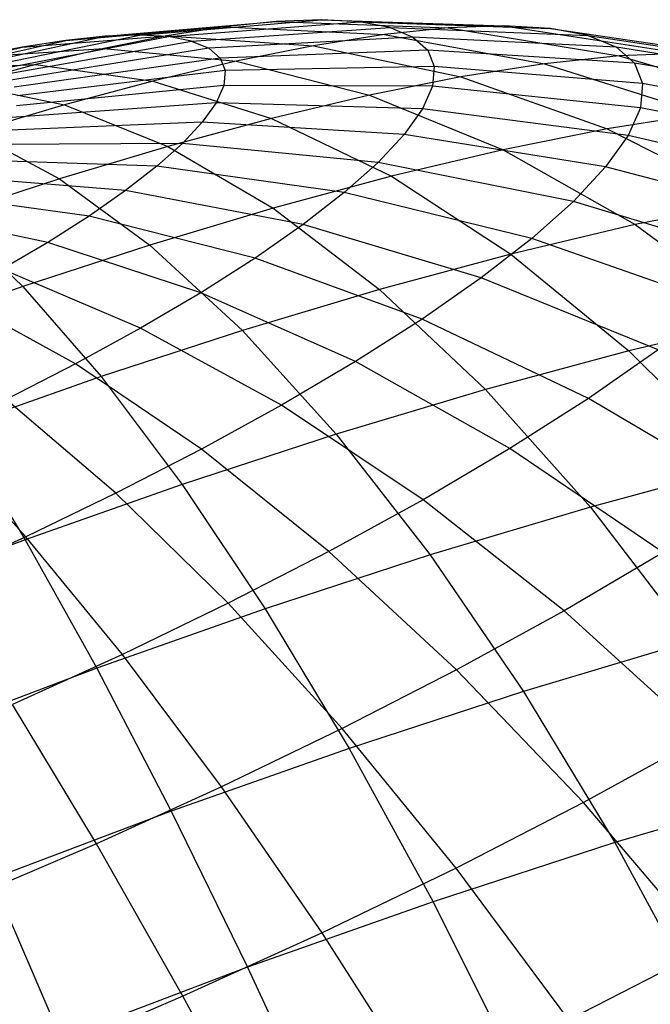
# Model space of a CAD drawing. Extents: x -11.4 to 11.4, y 1.8 to 24.6.
# Tile 190 of 199: x 4.641 to 4.947, y 18.675 to 19.153. Entities that reach past the tile are written whole.
import ezdxf

# ---------------------------------------------------------------- set-up
doc = ezdxf.new("R2010")
doc.units = 0
doc.header["$MEASUREMENT"] = 0
doc.layers.get('0').update_dxf_attribs({"color": 13, "linetype": 'CONTINUOUS'})

# ---------------------------------------------------------------- blocks, each defined once
blk = doc.blocks.new('GRUPUJ_4')
at = {"color": 0}
for p, q in [((16.0678, 17.30077, 4.20339), (16.14472, 17.3074, 4.26917)), ((16.0678, 17.30077, 4.20339), (16.14472, 17.3074, 4.26917)), ((16.08684, 17.30276, 4.17856), (16.1698, 17.31002, 4.23647)), ((16.08684, 17.30276, 4.17856), (16.1698, 17.31002, 4.23647)), ((16.10346, 17.30337, 4.15197), (16.19169, 17.31082, 4.20146)), ((16.10346, 17.30337, 4.15197), (16.19169, 17.31082, 4.20146)), ((16.14472, 17.3074, 4.26917), (16.11674, 17.303, 4.29922)), ((16.14472, 17.3074, 4.26917), (16.11674, 17.303, 4.29922)), ((16.11749, 17.3026, 4.12394), (16.21016, 17.30981, 4.16455)), ((16.11749, 17.3026, 4.12394), (16.21016, 17.30981, 4.16455)), ((16.12877, 17.30046, 4.09475), (16.225, 17.30699, 4.12612)), ((16.12877, 17.30046, 4.09475), (16.225, 17.30699, 4.12612)), ((16.1698, 17.31002, 4.23647), (16.14472, 17.3074, 4.26917)), ((16.1698, 17.31002, 4.23647), (16.14472, 17.3074, 4.26917)), ((16.14472, 17.3074, 4.26917), (16.22233, 17.30361, 4.33436)), ((16.14472, 17.3074, 4.26917), (16.22233, 17.30361, 4.33436)), ((16.19169, 17.31082, 4.20146), (16.1698, 17.31002, 4.23647)), ((16.19169, 17.31082, 4.20146), (16.1698, 17.31002, 4.23647)), ((16.1698, 17.31002, 4.23647), (16.25317, 17.30683, 4.29414)), ((16.1698, 17.31002, 4.23647), (16.25317, 17.30683, 4.29414)), ((16.21016, 17.30981, 4.16455), (16.19169, 17.31082, 4.20146)), ((16.19169, 17.31082, 4.20146), (16.2801, 17.30783, 4.25109)), ((16.21016, 17.30981, 4.16455), (16.19169, 17.31082, 4.20146)), ((16.19169, 17.31082, 4.20146), (16.2801, 17.30783, 4.25109)), ((16.21016, 17.30981, 4.16455), (16.30281, 17.30659, 4.20568)), ((16.225, 17.30699, 4.12612), (16.21016, 17.30981, 4.16455)), ((16.21016, 17.30981, 4.16455), (16.30281, 17.30659, 4.20568)), ((16.225, 17.30699, 4.12612), (16.21016, 17.30981, 4.16455)), ((16.25317, 17.30683, 4.29414), (16.22233, 17.30361, 4.33436)), ((16.25317, 17.30683, 4.29414), (16.22233, 17.30361, 4.33436)), ((16.225, 17.30699, 4.12612), (16.23606, 17.3024, 4.0866)), ((16.225, 17.30699, 4.12612), (16.32108, 17.30312, 4.15842)), ((16.225, 17.30699, 4.12612), (16.23606, 17.3024, 4.0866)), ((16.225, 17.30699, 4.12612), (16.32108, 17.30312, 4.15842)), ((16.2801, 17.30783, 4.25109), (16.25317, 17.30683, 4.29414)), ((16.2801, 17.30783, 4.25109), (16.25317, 17.30683, 4.29414)), ((16.25317, 17.30683, 4.29414), (16.33608, 17.29324, 4.35096)), ((16.25317, 17.30683, 4.29414), (16.33608, 17.29324, 4.35096)), ((16.30281, 17.30659, 4.20568), (16.2801, 17.30783, 4.25109)), ((16.30281, 17.30659, 4.20568), (16.2801, 17.30783, 4.25109)), ((16.2801, 17.30783, 4.25109), (16.36776, 17.29441, 4.30032)), ((16.2801, 17.30783, 4.25109), (16.36776, 17.29441, 4.30032)), ((16.00519, 17.28513, 4.12102), (16.08684, 17.30276, 4.17856)), ((16.00519, 17.28513, 4.12102), (16.08684, 17.30276, 4.17856)), ((16.01637, 17.28554, 4.10314), (16.10346, 17.30337, 4.15197)), ((16.01637, 17.28554, 4.10314), (16.10346, 17.30337, 4.15197)), ((16.0258, 17.28503, 4.08429), (16.11749, 17.3026, 4.12394)), ((16.0258, 17.28503, 4.08429), (16.11749, 17.3026, 4.12394)), ((16.04655, 17.29743, 4.22621), (16.11674, 17.303, 4.29922)), ((16.04655, 17.29743, 4.22621), (16.11674, 17.303, 4.29922)), ((16.08684, 17.30276, 4.17856), (16.0678, 17.30077, 4.20339)), ((16.08684, 17.30276, 4.17856), (16.0678, 17.30077, 4.20339)), ((16.11674, 17.303, 4.29922), (16.08616, 17.29686, 4.32628)), ((16.11674, 17.303, 4.29922), (16.08616, 17.29686, 4.32628)), ((16.10346, 17.30337, 4.15197), (16.08684, 17.30276, 4.17856)), ((16.10346, 17.30337, 4.15197), (16.08684, 17.30276, 4.17856)), ((16.11749, 17.3026, 4.12394), (16.10346, 17.30337, 4.15197)), ((16.11749, 17.3026, 4.12394), (16.10346, 17.30337, 4.15197)), ((16.11674, 17.303, 4.29922), (16.18792, 17.2982, 4.37132)), ((16.11674, 17.303, 4.29922), (16.18792, 17.2982, 4.37132)), ((16.12877, 17.30046, 4.09475), (16.11749, 17.3026, 4.12394)), ((16.12877, 17.30046, 4.09475), (16.11749, 17.3026, 4.12394)), ((16.23606, 17.3024, 4.0866), (16.13717, 17.29697, 4.06474)), ((16.23606, 17.3024, 4.0866), (16.13717, 17.29697, 4.06474)), ((16.22233, 17.30361, 4.33436), (16.18792, 17.2982, 4.37132)), ((16.22233, 17.30361, 4.33436), (16.18792, 17.2982, 4.37132)), ((16.22233, 17.30361, 4.33436), (16.29981, 17.28945, 4.39828)), ((16.22233, 17.30361, 4.33436), (16.29981, 17.28945, 4.39828)), ((16.23606, 17.3024, 4.0866), (16.24322, 17.29608, 4.04643)), ((16.23606, 17.3024, 4.0866), (16.24322, 17.29608, 4.04643)), ((16.33468, 17.29747, 4.10982), (16.23606, 17.3024, 4.0866)), ((16.33468, 17.29747, 4.10982), (16.23606, 17.3024, 4.0866)), ((16.32108, 17.30312, 4.15842), (16.30281, 17.30659, 4.20568)), ((16.30281, 17.30659, 4.20568), (16.39448, 17.29295, 4.24691)), ((16.32108, 17.30312, 4.15842), (16.30281, 17.30659, 4.20568)), ((16.30281, 17.30659, 4.20568), (16.39448, 17.29295, 4.24691)), ((16.32108, 17.30312, 4.15842), (16.33468, 17.29747, 4.10982)), ((16.32108, 17.30312, 4.15842), (16.33468, 17.29747, 4.10982)), ((16.32108, 17.30312, 4.15842), (16.41596, 17.28887, 4.19131)), ((16.32108, 17.30312, 4.15842), (16.41596, 17.28887, 4.19131)), ((15.97808, 17.28155, 4.15308), (16.04655, 17.29743, 4.22621)), ((15.97808, 17.28155, 4.15308), (16.04655, 17.29743, 4.22621)), ((15.99238, 17.28379, 4.13773), (16.0678, 17.30077, 4.20339)), ((15.99238, 17.28379, 4.13773), (16.0678, 17.30077, 4.20339)), ((16.04655, 17.29743, 4.22621), (16.02333, 17.29277, 4.24676)), ((16.04655, 17.29743, 4.22621), (16.02333, 17.29277, 4.24676)), ((16.03339, 17.28359, 4.06466), (16.12877, 17.30046, 4.09475)), ((16.03339, 17.28359, 4.06466), (16.12877, 17.30046, 4.09475)), ((16.0678, 17.30077, 4.20339), (16.04655, 17.29743, 4.22621)), ((16.0678, 17.30077, 4.20339), (16.04655, 17.29743, 4.22621)), ((16.12877, 17.30046, 4.09475), (16.13717, 17.29697, 4.06474)), ((16.12877, 17.30046, 4.09475), (16.13717, 17.29697, 4.06474)), ((16.18792, 17.2982, 4.37132), (16.15031, 17.29066, 4.4046)), ((16.18792, 17.2982, 4.37132), (16.15031, 17.29066, 4.4046)), ((16.18792, 17.2982, 4.37132), (16.25933, 17.28309, 4.44175)), ((16.18792, 17.2982, 4.37132), (16.25933, 17.28309, 4.44175)), ((16.33468, 17.29747, 4.10982), (16.34348, 17.28969, 4.06041)), ((16.43196, 17.28223, 4.13414), (16.33468, 17.29747, 4.10982)), ((16.33468, 17.29747, 4.10982), (16.34348, 17.28969, 4.06041)), ((16.43196, 17.28223, 4.13414), (16.33468, 17.29747, 4.10982)), ((16.02333, 17.29277, 4.24676), (16.08616, 17.29686, 4.32628)), ((16.02333, 17.29277, 4.24676), (16.08616, 17.29686, 4.32628)), ((16.13717, 17.29697, 4.06474), (16.03904, 17.28124, 4.04447)), ((16.13717, 17.29697, 4.06474), (16.03904, 17.28124, 4.04447)), ((16.08616, 17.29686, 4.32628), (16.05332, 17.28906, 4.35006)), ((16.08616, 17.29686, 4.32628), (16.05332, 17.28906, 4.35006)), ((16.08616, 17.29686, 4.32628), (16.15031, 17.29066, 4.4046)), ((16.08616, 17.29686, 4.32628), (16.15031, 17.29066, 4.4046)), ((16.13717, 17.29697, 4.06474), (16.1426, 17.29217, 4.03423)), ((16.13717, 17.29697, 4.06474), (16.1426, 17.29217, 4.03423)), ((16.24322, 17.29608, 4.04643), (16.1426, 17.29217, 4.03423)), ((16.24322, 17.29608, 4.04643), (16.1426, 17.29217, 4.03423)), ((16.24322, 17.29608, 4.04643), (16.24638, 17.2881, 4.00604)), ((16.24322, 17.29608, 4.04643), (16.24638, 17.2881, 4.00604)), ((16.34348, 17.28969, 4.06041), (16.24322, 17.29608, 4.04643)), ((16.34348, 17.28969, 4.06041), (16.24322, 17.29608, 4.04643)), ((16.33608, 17.29324, 4.35096), (16.29981, 17.28945, 4.39828)), ((16.33608, 17.29324, 4.35096), (16.29981, 17.28945, 4.39828)), ((16.36776, 17.29441, 4.30032), (16.33608, 17.29324, 4.35096)), ((16.36776, 17.29441, 4.30032), (16.33608, 17.29324, 4.35096)), ((16.33608, 17.29324, 4.35096), (16.41765, 17.26939, 4.40633)), ((16.33608, 17.29324, 4.35096), (16.41765, 17.26939, 4.40633)), ((15.99838, 17.28684, 4.26482), (16.05332, 17.28906, 4.35006)), ((15.99838, 17.28684, 4.26482), (16.05332, 17.28906, 4.35006)), ((16.05332, 17.28906, 4.35006), (16.01857, 17.27968, 4.37029)), ((16.05332, 17.28906, 4.35006), (16.01857, 17.27968, 4.37029)), ((16.1426, 17.29217, 4.03423), (16.04269, 17.27801, 4.02395)), ((16.1426, 17.29217, 4.03423), (16.04269, 17.27801, 4.02395)), ((16.05332, 17.28906, 4.35006), (16.10991, 17.28106, 4.43385)), ((16.05332, 17.28906, 4.35006), (16.10991, 17.28106, 4.43385)), ((16.15031, 17.29066, 4.4046), (16.10991, 17.28106, 4.43385)), ((16.15031, 17.29066, 4.4046), (16.10991, 17.28106, 4.43385)), ((16.1426, 17.29217, 4.03423), (16.145, 17.28611, 4.00356)), ((16.1426, 17.29217, 4.03423), (16.145, 17.28611, 4.00356)), ((16.24638, 17.2881, 4.00604), (16.145, 17.28611, 4.00356)), ((16.24638, 17.2881, 4.00604), (16.145, 17.28611, 4.00356)), ((16.15031, 17.29066, 4.4046), (16.21508, 17.27421, 4.4809)), ((16.15031, 17.29066, 4.4046), (16.21508, 17.27421, 4.4809)), ((16.24638, 17.2881, 4.00604), (16.24553, 17.27855, 3.96588)), ((16.24638, 17.2881, 4.00604), (16.24553, 17.27855, 3.96588)), ((16.34737, 17.27988, 4.01073), (16.24638, 17.2881, 4.00604)), ((16.34737, 17.27988, 4.01073), (16.24638, 17.2881, 4.00604)), ((16.29981, 17.28945, 4.39828), (16.25933, 17.28309, 4.44175)), ((16.29981, 17.28945, 4.39828), (16.25933, 17.28309, 4.44175)), ((16.29981, 17.28945, 4.39828), (16.37632, 17.26507, 4.46024)), ((16.29981, 17.28945, 4.39828), (16.37632, 17.26507, 4.46024)), ((16.34348, 17.28969, 4.06041), (16.34737, 17.27988, 4.01073)), ((16.44231, 17.27308, 4.07601), (16.34348, 17.28969, 4.06041)), ((16.34348, 17.28969, 4.06041), (16.34737, 17.27988, 4.01073)), ((16.44231, 17.27308, 4.07601), (16.34348, 17.28969, 4.06041)), ((16.145, 17.28611, 4.00356), (16.04431, 17.27394, 4.00332)), ((16.145, 17.28611, 4.00356), (16.04431, 17.27394, 4.00332)), ((16.145, 17.28611, 4.00356), (16.14436, 17.27886, 3.97306)), ((16.145, 17.28611, 4.00356), (16.14436, 17.27886, 3.97306)), ((16.25933, 17.28309, 4.44175), (16.21508, 17.27421, 4.4809)), ((16.25933, 17.28309, 4.44175), (16.21508, 17.27421, 4.4809)), ((16.25933, 17.28309, 4.44175), (16.3302, 17.25782, 4.50977)), ((16.25933, 17.28309, 4.44175), (16.3302, 17.25782, 4.50977)), ((16.01857, 17.27968, 4.37029), (16.06717, 17.26953, 4.45874)), ((16.01857, 17.27968, 4.37029), (16.06717, 17.26953, 4.45874)), ((16.14436, 17.27886, 3.97306), (16.04387, 17.26906, 3.9828)), ((16.14436, 17.27886, 3.97306), (16.04387, 17.26906, 3.9828)), ((16.10991, 17.28106, 4.43385), (16.06717, 17.26953, 4.45874)), ((16.10991, 17.28106, 4.43385), (16.06717, 17.26953, 4.45874)), ((16.10991, 17.28106, 4.43385), (16.16756, 17.26293, 4.51531)), ((16.10991, 17.28106, 4.43385), (16.16756, 17.26293, 4.51531)), ((16.14436, 17.27886, 3.97306), (16.14066, 17.27049, 3.94306)), ((16.14436, 17.27886, 3.97306), (16.14066, 17.27049, 3.94306)), ((16.24553, 17.27855, 3.96588), (16.14436, 17.27886, 3.97306)), ((16.24553, 17.27855, 3.96588), (16.14436, 17.27886, 3.97306)), ((16.24553, 17.27855, 3.96588), (16.24067, 17.26753, 3.92638)), ((16.24553, 17.27855, 3.96588), (16.24067, 17.26753, 3.92638)), ((16.34632, 17.26813, 3.96133), (16.24553, 17.27855, 3.96588)), ((16.34632, 17.26813, 3.96133), (16.24553, 17.27855, 3.96588)), ((16.34737, 17.27988, 4.01073), (16.34632, 17.26813, 3.96133)), ((16.34737, 17.27988, 4.01073), (16.34632, 17.26813, 3.96133)), ((16.44689, 17.26153, 4.01758), (16.34737, 17.27988, 4.01073)), ((16.44689, 17.26153, 4.01758), (16.34737, 17.27988, 4.01073)), ((16.21508, 17.27421, 4.4809), (16.16756, 17.26293, 4.51531)), ((16.21508, 17.27421, 4.4809), (16.16756, 17.26293, 4.51531)), ((16.21508, 17.27421, 4.4809), (16.2798, 17.24771, 4.55437)), ((16.21508, 17.27421, 4.4809), (16.2798, 17.24771, 4.55437)), ((16.06717, 17.26953, 4.45874), (16.02256, 17.25617, 4.479)), ((16.06717, 17.26953, 4.45874), (16.02256, 17.25617, 4.479)), ((16.14066, 17.27049, 3.94306), (16.04139, 17.26343, 3.96262)), ((16.14066, 17.27049, 3.94306), (16.04139, 17.26343, 3.96262)), ((16.06717, 17.26953, 4.45874), (16.11729, 17.24936, 4.54458)), ((16.06717, 17.26953, 4.45874), (16.11729, 17.24936, 4.54458)), ((16.14066, 17.27049, 3.94306), (16.13396, 17.26111, 3.9139)), ((16.14066, 17.27049, 3.94306), (16.13396, 17.26111, 3.9139)), ((16.24067, 17.26753, 3.92638), (16.14066, 17.27049, 3.94306)), ((16.24067, 17.26753, 3.92638), (16.14066, 17.27049, 3.94306)), ((16.24067, 17.26753, 3.92638), (16.23184, 17.25517, 3.88798)), ((16.24067, 17.26753, 3.92638), (16.23184, 17.25517, 3.88798)), ((16.34034, 17.25458, 3.91275), (16.24067, 17.26753, 3.92638)), ((16.34034, 17.25458, 3.91275), (16.24067, 17.26753, 3.92638)), ((16.37632, 17.26507, 4.46024), (16.3302, 17.25782, 4.50977)), ((16.37632, 17.26507, 4.46024), (16.3302, 17.25782, 4.50977)), ((16.34632, 17.26813, 3.96133), (16.34034, 17.25458, 3.91275)), ((16.34632, 17.26813, 3.96133), (16.34034, 17.25458, 3.91275)), ((16.44566, 17.24772, 3.95947), (16.34632, 17.26813, 3.96133)), ((16.44566, 17.24772, 3.95947), (16.34632, 17.26813, 3.96133)), ((16.13396, 17.26111, 3.9139), (16.03688, 17.25712, 3.94301)), ((16.13396, 17.26111, 3.9139), (16.03688, 17.25712, 3.94301)), ((16.16756, 17.26293, 4.51531), (16.11729, 17.24936, 4.54458)), ((16.16756, 17.26293, 4.51531), (16.11729, 17.24936, 4.54458)), ((16.13396, 17.26111, 3.9139), (16.12433, 17.2508, 3.88589)), ((16.13396, 17.26111, 3.9139), (16.12433, 17.2508, 3.88589)), ((16.23184, 17.25517, 3.88798), (16.13396, 17.26111, 3.9139)), ((16.23184, 17.25517, 3.88798), (16.13396, 17.26111, 3.9139)), ((16.16756, 17.26293, 4.51531), (16.22566, 17.23485, 4.59357)), ((16.16756, 17.26293, 4.51531), (16.22566, 17.23485, 4.59357)), ((16.02256, 17.25617, 4.479), (16.0648, 17.23365, 4.56842)), ((16.02256, 17.25617, 4.479), (16.0648, 17.23365, 4.56842)), ((16.23184, 17.25517, 3.88798), (16.21916, 17.2416, 3.8511)), ((16.23184, 17.25517, 3.88798), (16.21916, 17.2416, 3.8511)), ((16.32949, 17.23938, 3.86552), (16.23184, 17.25517, 3.88798)), ((16.32949, 17.23938, 3.86552), (16.23184, 17.25517, 3.88798)), ((16.3302, 17.25782, 4.50977), (16.2798, 17.24771, 4.55437)), ((16.3302, 17.25782, 4.50977), (16.2798, 17.24771, 4.55437)), ((16.34034, 17.25458, 3.91275), (16.32949, 17.23938, 3.86552)), ((16.34034, 17.25458, 3.91275), (16.32949, 17.23938, 3.86552)), ((16.3302, 17.25782, 4.50977), (16.3998, 17.22267, 4.57464)), ((16.3302, 17.25782, 4.50977), (16.3998, 17.22267, 4.57464)), ((16.43862, 17.23178, 3.90232), (16.34034, 17.25458, 3.91275)), ((16.43862, 17.23178, 3.90232), (16.34034, 17.25458, 3.91275)), ((16.12433, 17.2508, 3.88589), (16.0304, 17.25019, 3.92417)), ((16.12433, 17.2508, 3.88589), (16.0304, 17.25019, 3.92417)), ((16.12433, 17.2508, 3.88589), (16.11187, 17.23969, 3.85935)), ((16.12433, 17.2508, 3.88589), (16.11187, 17.23969, 3.85935)), ((16.21916, 17.2416, 3.8511), (16.12433, 17.2508, 3.88589)), ((16.21916, 17.2416, 3.8511), (16.12433, 17.2508, 3.88589)), ((16.11729, 17.24936, 4.54458), (16.0648, 17.23365, 4.56842)), ((16.11729, 17.24936, 4.54458), (16.0648, 17.23365, 4.56842)), ((16.11729, 17.24936, 4.54458), (16.16838, 17.21939, 4.62692)), ((16.11729, 17.24936, 4.54458), (16.16838, 17.21939, 4.62692)), ((16.2798, 17.24771, 4.55437), (16.22566, 17.23485, 4.59357)), ((16.2798, 17.24771, 4.55437), (16.22566, 17.23485, 4.59357)), ((16.2798, 17.24771, 4.55437), (16.34376, 17.21143, 4.62423)), ((16.2798, 17.24771, 4.55437), (16.34376, 17.21143, 4.62423)), ((16.11187, 17.23969, 3.85935), (16.02202, 17.24271, 3.90632)), ((16.11187, 17.23969, 3.85935), (16.02202, 17.24271, 3.90632)), ((16.21916, 17.2416, 3.8511), (16.20275, 17.22697, 3.81615)), ((16.21916, 17.2416, 3.8511), (16.20275, 17.22697, 3.81615)), ((16.31389, 17.22269, 3.82016), (16.21916, 17.2416, 3.8511)), ((16.31389, 17.22269, 3.82016), (16.21916, 17.2416, 3.8511)), ((16.11187, 17.23969, 3.85935), (16.09672, 17.2279, 3.83455)), ((16.11187, 17.23969, 3.85935), (16.09672, 17.2279, 3.83455)), ((16.20275, 17.22697, 3.81615), (16.11187, 17.23969, 3.85935)), ((16.20275, 17.22697, 3.81615), (16.11187, 17.23969, 3.85935)), ((16.32949, 17.23938, 3.86552), (16.31389, 17.22269, 3.82016)), ((16.32949, 17.23938, 3.86552), (16.31389, 17.22269, 3.82016)), ((16.42586, 17.2139, 3.84677), (16.32949, 17.23938, 3.86552)), ((16.42586, 17.2139, 3.84677), (16.32949, 17.23938, 3.86552)), ((16.0648, 17.23365, 4.56842), (16.01069, 17.21597, 4.58654)), ((16.0648, 17.23365, 4.56842), (16.01069, 17.21597, 4.58654)), ((16.09672, 17.2279, 3.83455), (16.01183, 17.23478, 3.88964)), ((16.09672, 17.2279, 3.83455), (16.01183, 17.23478, 3.88964)), ((16.0648, 17.23365, 4.56842), (16.10859, 17.2015, 4.65407)), ((16.0648, 17.23365, 4.56842), (16.10859, 17.2015, 4.65407)), ((16.22566, 17.23485, 4.59357), (16.16838, 17.21939, 4.62692)), ((16.22566, 17.23485, 4.59357), (16.16838, 17.21939, 4.62692)), ((16.22566, 17.23485, 4.59357), (16.28358, 17.19714, 4.6678)), ((16.22566, 17.23485, 4.59357), (16.28358, 17.19714, 4.6678)), ((16.07905, 17.21555, 3.81178), (15.99994, 17.22647, 3.87432)), ((16.07905, 17.21555, 3.81178), (15.99994, 17.22647, 3.87432)), ((16.09672, 17.2279, 3.83455), (16.07905, 17.21555, 3.81178)), ((16.09672, 17.2279, 3.83455), (16.07905, 17.21555, 3.81178)), ((16.18281, 17.21144, 3.7835), (16.09672, 17.2279, 3.83455)), ((16.18281, 17.21144, 3.7835), (16.09672, 17.2279, 3.83455)), ((16.20275, 17.22697, 3.81615), (16.18281, 17.21144, 3.7835)), ((16.20275, 17.22697, 3.81615), (16.18281, 17.21144, 3.7835)), ((16.29371, 17.2047, 3.77717), (16.20275, 17.22697, 3.81615)), ((16.29371, 17.2047, 3.77717), (16.20275, 17.22697, 3.81615)), ((16.31389, 17.22269, 3.82016), (16.29371, 17.2047, 3.77717)), ((16.31389, 17.22269, 3.82016), (16.29371, 17.2047, 3.77717)), ((16.4075, 17.19426, 3.79341), (16.31389, 17.22269, 3.82016)), ((16.4075, 17.19426, 3.79341), (16.31389, 17.22269, 3.82016)), ((16.3998, 17.22267, 4.57464), (16.34376, 17.21143, 4.62423)), ((16.3998, 17.22267, 4.57464), (16.34376, 17.21143, 4.62423)), ((16.05904, 17.20278, 3.79128), (15.98649, 17.21788, 3.86053)), ((16.05904, 17.20278, 3.79128), (15.98649, 17.21788, 3.86053)), ((16.16838, 17.21939, 4.62692), (16.10859, 17.2015, 4.65407)), ((16.16838, 17.21939, 4.62692), (16.10859, 17.2015, 4.65407)), ((16.16838, 17.21939, 4.62692), (16.21991, 17.17995, 4.70488)), ((16.16838, 17.21939, 4.62692), (16.21991, 17.17995, 4.70488)), ((16.01069, 17.21597, 4.58654), (16.04694, 17.18136, 4.67472)), ((16.01069, 17.21597, 4.58654), (16.04694, 17.18136, 4.67472)), ((16.07905, 17.21555, 3.81178), (16.05904, 17.20278, 3.79128)), ((16.07905, 17.21555, 3.81178), (16.05904, 17.20278, 3.79128)), ((16.15953, 17.19518, 3.75351), (16.07905, 17.21555, 3.81178)), ((16.15953, 17.19518, 3.75351), (16.07905, 17.21555, 3.81178)), ((16.18281, 17.21144, 3.7835), (16.15953, 17.19518, 3.75351)), ((16.18281, 17.21144, 3.7835), (16.15953, 17.19518, 3.75351)), ((16.26917, 17.1856, 3.73702), (16.18281, 17.21144, 3.7835)), ((16.26917, 17.1856, 3.73702), (16.18281, 17.21144, 3.7835)), ((16.34376, 17.21143, 4.62423), (16.28358, 17.19714, 4.6678)), ((16.34376, 17.21143, 4.62423), (16.28358, 17.19714, 4.6678)), ((16.34376, 17.21143, 4.62423), (16.4063, 17.16575, 4.68973)), ((16.34376, 17.21143, 4.62423), (16.4063, 17.16575, 4.68973)), ((16.05904, 17.20278, 3.79128), (16.03692, 17.18973, 3.77328)), ((16.05904, 17.20278, 3.79128), (16.03692, 17.18973, 3.77328)), ((16.13319, 17.17837, 3.72652), (16.05904, 17.20278, 3.79128)), ((16.13319, 17.17837, 3.72652), (16.05904, 17.20278, 3.79128)), ((16.29371, 17.2047, 3.77717), (16.26917, 17.1856, 3.73702)), ((16.29371, 17.2047, 3.77717), (16.26917, 17.1856, 3.73702)), ((16.38377, 17.1731, 3.74284), (16.29371, 17.2047, 3.77717)), ((16.38377, 17.1731, 3.74284), (16.29371, 17.2047, 3.77717)), ((16.10859, 17.2015, 4.65407), (16.04694, 17.18136, 4.67472)), ((16.10859, 17.2015, 4.65407), (16.04694, 17.18136, 4.67472)), ((16.10859, 17.2015, 4.65407), (16.15344, 17.16005, 4.73506)), ((16.10859, 17.2015, 4.65407), (16.15344, 17.16005, 4.73506)), ((16.28358, 17.19714, 4.6678), (16.21991, 17.17995, 4.70488)), ((16.28358, 17.19714, 4.6678), (16.21991, 17.17995, 4.70488)), ((16.28358, 17.19714, 4.6678), (16.34072, 17.15018, 4.73721)), ((16.28358, 17.19714, 4.6678), (16.34072, 17.15018, 4.73721)), ((16.15953, 17.19518, 3.75351), (16.13319, 17.17837, 3.72652)), ((16.15953, 17.19518, 3.75351), (16.13319, 17.17837, 3.72652)), ((16.24055, 17.1656, 3.70014), (16.15953, 17.19518, 3.75351)), ((16.24055, 17.1656, 3.70014), (16.15953, 17.19518, 3.75351)), ((16.10407, 17.16119, 3.70282), (16.03692, 17.18973, 3.77328)), ((16.10407, 17.16119, 3.70282), (16.03692, 17.18973, 3.77328)), ((16.26917, 17.1856, 3.73702), (16.24055, 17.1656, 3.70014)), ((16.26917, 17.1856, 3.73702), (16.24055, 17.1656, 3.70014)), ((16.35491, 17.15063, 3.6956), (16.26917, 17.1856, 3.73702)), ((16.35491, 17.15063, 3.6956), (16.26917, 17.1856, 3.73702)), ((16.04694, 17.18136, 4.67472), (15.9841, 17.1592, 4.68864)), ((16.04694, 17.18136, 4.67472), (15.9841, 17.1592, 4.68864)), ((16.04694, 17.18136, 4.67472), (16.08491, 17.13767, 4.75801)), ((16.04694, 17.18136, 4.67472), (16.08491, 17.13767, 4.75801)), ((16.13319, 17.17837, 3.72652), (16.10407, 17.16119, 3.70282)), ((16.13319, 17.17837, 3.72652), (16.10407, 17.16119, 3.70282)), ((16.20815, 17.14492, 3.66694), (16.13319, 17.17837, 3.72652)), ((16.20815, 17.14492, 3.66694), (16.13319, 17.17837, 3.72652)), ((16.21991, 17.17995, 4.70488), (16.15344, 17.16005, 4.73506)), ((16.21991, 17.17995, 4.70488), (16.15344, 17.16005, 4.73506)), ((16.21991, 17.17995, 4.70488), (16.27132, 17.13144, 4.77762)), ((16.21991, 17.17995, 4.70488), (16.27132, 17.13144, 4.77762)), ((16.07249, 17.14383, 3.68267), (16.01294, 17.17655, 3.75798)), ((16.07249, 17.14383, 3.68267), (16.01294, 17.17655, 3.75798)), ((16.24055, 17.1656, 3.70014), (16.20815, 17.14492, 3.66694)), ((16.24055, 17.1656, 3.70014), (16.20815, 17.14492, 3.66694)), ((16.32124, 17.1271, 3.65222), (16.24055, 17.1656, 3.70014)), ((16.32124, 17.1271, 3.65222), (16.24055, 17.1656, 3.70014)), ((16.4063, 17.16575, 4.68973), (16.34072, 17.15018, 4.73721)), ((16.4063, 17.16575, 4.68973), (16.34072, 17.15018, 4.73721)), ((16.10407, 17.16119, 3.70282), (16.07249, 17.14383, 3.68267)), ((16.10407, 17.16119, 3.70282), (16.07249, 17.14383, 3.68267)), ((16.15344, 17.16005, 4.73506), (16.08491, 17.13767, 4.75801)), ((16.15344, 17.16005, 4.73506), (16.08491, 17.13767, 4.75801)), ((16.17233, 17.12379, 3.63779), (16.10407, 17.16119, 3.70282)), ((16.17233, 17.12379, 3.63779), (16.10407, 17.16119, 3.70282)), ((16.15344, 17.16005, 4.73506), (16.19889, 17.10976, 4.81051)), ((16.15344, 17.16005, 4.73506), (16.19889, 17.10976, 4.81051)), ((16.34072, 17.15018, 4.73721), (16.27132, 17.13144, 4.77762)), ((16.34072, 17.15018, 4.73721), (16.27132, 17.13144, 4.77762)), ((16.35491, 17.15063, 3.6956), (16.32124, 17.1271, 3.65222)), ((16.35491, 17.15063, 3.6956), (16.32124, 17.1271, 3.65222)), ((16.34072, 17.15018, 4.73721), (16.39645, 17.09447, 4.80107)), ((16.34072, 17.15018, 4.73721), (16.39645, 17.09447, 4.80107)), ((16.20815, 17.14492, 3.66694), (16.17233, 17.12379, 3.63779)), ((16.20815, 17.14492, 3.66694), (16.17233, 17.12379, 3.63779)), ((16.28312, 17.10278, 3.61317), (16.20815, 17.14492, 3.66694)), ((16.28312, 17.10278, 3.61317), (16.20815, 17.14492, 3.66694)), ((16.07249, 17.14383, 3.68267), (16.03879, 17.12648, 3.66628)), ((16.07249, 17.14383, 3.68267), (16.03879, 17.12648, 3.66628)), ((16.13349, 17.10244, 3.613), (16.07249, 17.14383, 3.68267)), ((16.13349, 17.10244, 3.613), (16.07249, 17.14383, 3.68267)), ((16.08491, 17.13767, 4.75801), (16.01506, 17.11304, 4.77348)), ((16.08491, 17.13767, 4.75801), (16.01506, 17.11304, 4.77348)), ((16.08491, 17.13767, 4.75801), (16.1242, 17.08537, 4.83553)), ((16.08491, 17.13767, 4.75801), (16.1242, 17.08537, 4.83553)), ((16.27132, 17.13144, 4.77762), (16.19889, 17.10976, 4.81051)), ((16.27132, 17.13144, 4.77762), (16.19889, 17.10976, 4.81051)), ((16.27132, 17.13144, 4.77762), (16.32208, 17.0744, 4.84438)), ((16.27132, 17.13144, 4.77762), (16.32208, 17.0744, 4.84438)), ((16.09204, 17.0811, 3.59285), (16.03879, 17.12648, 3.66628)), ((16.09204, 17.0811, 3.59285), (16.03879, 17.12648, 3.66628)), ((16.32124, 17.1271, 3.65222), (16.28312, 17.10278, 3.61317)), ((16.32124, 17.1271, 3.65222), (16.28312, 17.10278, 3.61317)), ((16.40073, 17.08011, 3.61027), (16.32124, 17.1271, 3.65222)), ((16.40073, 17.08011, 3.61027), (16.32124, 17.1271, 3.65222)), ((16.17233, 17.12379, 3.63779), (16.13349, 17.10244, 3.613)), ((16.17233, 17.12379, 3.63779), (16.13349, 17.10244, 3.613)), ((16.24099, 17.07792, 3.57888), (16.17233, 17.12379, 3.63779)), ((16.24099, 17.07792, 3.57888), (16.17233, 17.12379, 3.63779)), ((16.01506, 17.11304, 4.77348), (16.04808, 17.05853, 4.85239)), ((16.01506, 17.11304, 4.77348), (16.04808, 17.05853, 4.85239)), ((16.04845, 17.06001, 3.57755), (16.00334, 17.10933, 3.65384)), ((16.04845, 17.06001, 3.57755), (16.00334, 17.10933, 3.65384)), ((16.19889, 17.10976, 4.81051), (16.1242, 17.08537, 4.83553)), ((16.19889, 17.10976, 4.81051), (16.1242, 17.08537, 4.83553)), ((16.19889, 17.10976, 4.81051), (16.24445, 17.05116, 4.87963)), ((16.19889, 17.10976, 4.81051), (16.24445, 17.05116, 4.87963)), ((16.13349, 17.10244, 3.613), (16.09204, 17.0811, 3.59285)), ((16.13349, 17.10244, 3.613), (16.09204, 17.0811, 3.59285)), ((16.1953, 17.05281, 3.54972), (16.13349, 17.10244, 3.613)), ((16.1953, 17.05281, 3.54972), (16.13349, 17.10244, 3.613)), ((16.28312, 17.10278, 3.61317), (16.24099, 17.07792, 3.57888)), ((16.28312, 17.10278, 3.61317), (16.24099, 17.07792, 3.57888)), ((16.35731, 17.0524, 3.56578), (16.28312, 17.10278, 3.61317)), ((16.35731, 17.0524, 3.56578), (16.28312, 17.10278, 3.61317)), ((16.39645, 17.09447, 4.80107), (16.32208, 17.0744, 4.84438)), ((16.39645, 17.09447, 4.80107), (16.32208, 17.0744, 4.84438)), ((16.1242, 17.08537, 4.83553), (16.04808, 17.05853, 4.85239)), ((16.1242, 17.08537, 4.83553), (16.04808, 17.05853, 4.85239)), ((16.1242, 17.08537, 4.83553), (16.1644, 17.02501, 4.90644)), ((16.1242, 17.08537, 4.83553), (16.1644, 17.02501, 4.90644)), ((16.09204, 17.0811, 3.59285), (16.04845, 17.06001, 3.57755)), ((16.09204, 17.0811, 3.59285), (16.04845, 17.06001, 3.57755)), ((16.14654, 17.02771, 3.52601), (16.09204, 17.0811, 3.59285)), ((16.14654, 17.02771, 3.52601), (16.09204, 17.0811, 3.59285)), ((16.24099, 17.07792, 3.57888), (16.1953, 17.05281, 3.54972)), ((16.24099, 17.07792, 3.57888), (16.1953, 17.05281, 3.54972)), ((16.30931, 17.02408, 3.52671), (16.24099, 17.07792, 3.57888)), ((16.30931, 17.02408, 3.52671), (16.24099, 17.07792, 3.57888)), ((16.32208, 17.0744, 4.84438), (16.24445, 17.05116, 4.87963)), ((16.32208, 17.0744, 4.84438), (16.24445, 17.05116, 4.87963)), ((16.32208, 17.0744, 4.84438), (16.37164, 17.00941, 4.90445)), ((16.32208, 17.0744, 4.84438), (16.37164, 17.00941, 4.90445)), ((16.04808, 17.05853, 4.85239), (15.97136, 17.02953, 4.86091)), ((16.04808, 17.05853, 4.85239), (15.97136, 17.02953, 4.86091)), ((16.04845, 17.06001, 3.57755), (16.00318, 17.03939, 3.56728)), ((16.04845, 17.06001, 3.57755), (16.00318, 17.03939, 3.56728)), ((16.04808, 17.05853, 4.85239), (16.08282, 16.99624, 4.92451)), ((16.04808, 17.05853, 4.85239), (16.08282, 16.99624, 4.92451)), ((16.09526, 17.00289, 3.50802), (16.04845, 17.06001, 3.57755)), ((16.09526, 17.00289, 3.50802), (16.04845, 17.06001, 3.57755)), ((16.1953, 17.05281, 3.54972), (16.14654, 17.02771, 3.52601)), ((16.1953, 17.05281, 3.54972), (16.14654, 17.02771, 3.52601)), ((16.24445, 17.05116, 4.87963), (16.1644, 17.02501, 4.90644)), ((16.24445, 17.05116, 4.87963), (16.1644, 17.02501, 4.90644)), ((16.25725, 16.99546, 3.49349), (16.1953, 17.05281, 3.54972)), ((16.25725, 16.99546, 3.49349), (16.1953, 17.05281, 3.54972)), ((16.24445, 17.05116, 4.87963), (16.28963, 16.98486, 4.94169)), ((16.24445, 17.05116, 4.87963), (16.28963, 16.98486, 4.94169)), ((16.35731, 17.0524, 3.56578), (16.30931, 17.02408, 3.52671)), ((16.35731, 17.0524, 3.56578), (16.30931, 17.02408, 3.52671)), ((16.1644, 17.02501, 4.90644), (16.08282, 16.99624, 4.92451)), ((16.1644, 17.02501, 4.90644), (16.08282, 16.99624, 4.92451)), ((16.14654, 17.02771, 3.52601), (16.09526, 17.00289, 3.50802)), ((16.14654, 17.02771, 3.52601), (16.09526, 17.00289, 3.50802)), ((16.20171, 16.96687, 3.46649), (16.14654, 17.02771, 3.52601)), ((16.20171, 16.96687, 3.46649), (16.14654, 17.02771, 3.52601)), ((16.1644, 17.02501, 4.90644), (16.20508, 16.95724, 4.97001)), ((16.1644, 17.02501, 4.90644), (16.20508, 16.95724, 4.97001)), ((16.30931, 17.02408, 3.52671), (16.25725, 16.99546, 3.49349)), ((16.30931, 17.02408, 3.52671), (16.25725, 16.99546, 3.49349)), ((16.37657, 16.96283, 3.48185), (16.30931, 17.02408, 3.52671)), ((16.37657, 16.96283, 3.48185), (16.30931, 17.02408, 3.52671)), ((16.37164, 17.00941, 4.90445), (16.28963, 16.98486, 4.94169)), ((16.37164, 17.00941, 4.90445), (16.28963, 16.98486, 4.94169)), ((16.09526, 17.00289, 3.50802), (16.04201, 16.97865, 3.49594)), ((16.09526, 17.00289, 3.50802), (16.04201, 16.97865, 3.49594)), ((16.14328, 16.9386, 3.44599), (16.09526, 17.00289, 3.50802)), ((16.14328, 16.9386, 3.44599), (16.09526, 17.00289, 3.50802)), ((16.08282, 16.99624, 4.92451), (16.00059, 16.96517, 4.93365)), ((16.08282, 16.99624, 4.92451), (16.00059, 16.96517, 4.93365)), ((16.08282, 16.99624, 4.92451), (16.11889, 16.92685, 4.9891)), ((16.08282, 16.99624, 4.92451), (16.11889, 16.92685, 4.9891)), ((16.25725, 16.99546, 3.49349), (16.20171, 16.96687, 3.46649)), ((16.25725, 16.99546, 3.49349), (16.20171, 16.96687, 3.46649)), ((16.3187, 16.93102, 3.44492), (16.25725, 16.99546, 3.49349)), ((16.3187, 16.93102, 3.44492), (16.25725, 16.99546, 3.49349)), ((16.28963, 16.98486, 4.94169), (16.20508, 16.95724, 4.97001)), ((16.28963, 16.98486, 4.94169), (16.20508, 16.95724, 4.97001)), ((16.28963, 16.98486, 4.94169), (16.33397, 16.91157, 4.99602)), ((16.28963, 16.98486, 4.94169), (16.33397, 16.91157, 4.99602)), ((16.08262, 16.91098, 3.43222), (16.04201, 16.97865, 3.49594)), ((16.08262, 16.91098, 3.43222), (16.04201, 16.97865, 3.49594)), ((16.20171, 16.96687, 3.46649), (16.14328, 16.9386, 3.44599)), ((16.20171, 16.96687, 3.46649), (16.14328, 16.9386, 3.44599)), ((16.25696, 16.89923, 3.4149), (16.20171, 16.96687, 3.46649)), ((16.25696, 16.89923, 3.4149), (16.20171, 16.96687, 3.46649)), ((16.37657, 16.96283, 3.48185), (16.3187, 16.93102, 3.44492)), ((16.37657, 16.96283, 3.48185), (16.3187, 16.93102, 3.44492)), ((16.20508, 16.95724, 4.97001), (16.11889, 16.92685, 4.9891)), ((16.20508, 16.95724, 4.97001), (16.11889, 16.92685, 4.9891)), ((16.20508, 16.95724, 4.97001), (16.2458, 16.88277, 5.02554)), ((16.20508, 16.95724, 4.97001), (16.2458, 16.88277, 5.02554)), ((16.14328, 16.9386, 3.44599), (16.08262, 16.91098, 3.43222)), ((16.14328, 16.9386, 3.44599), (16.08262, 16.91098, 3.43222)), ((16.19201, 16.86781, 3.39211), (16.14328, 16.9386, 3.44599)), ((16.19201, 16.86781, 3.39211), (16.14328, 16.9386, 3.44599)), ((16.41948, 16.93717, 4.95719), (16.33397, 16.91157, 4.99602)), ((16.41948, 16.93717, 4.95719), (16.33397, 16.91157, 4.99602)), ((16.3187, 16.93102, 3.44492), (16.25696, 16.89923, 3.4149)), ((16.3187, 16.93102, 3.44492), (16.25696, 16.89923, 3.4149)), ((16.37899, 16.86016, 3.40452), (16.3187, 16.93102, 3.44492)), ((16.37899, 16.86016, 3.40452), (16.3187, 16.93102, 3.44492)), ((16.11889, 16.92685, 4.9891), (16.03204, 16.89402, 4.99875)), ((16.11889, 16.92685, 4.9891), (16.03204, 16.89402, 4.99875)), ((16.11889, 16.92685, 4.9891), (16.15593, 16.85108, 5.04545)), ((16.11889, 16.92685, 4.9891), (16.15593, 16.85108, 5.04545)), ((16.08262, 16.91098, 3.43222), (16.02039, 16.88429, 3.42534)), ((16.08262, 16.91098, 3.43222), (16.02039, 16.88429, 3.42534)), ((16.12458, 16.8371, 3.37681), (16.08262, 16.91098, 3.43222)), ((16.12458, 16.8371, 3.37681), (16.08262, 16.91098, 3.43222)), ((16.33397, 16.91157, 4.99602), (16.2458, 16.88277, 5.02554)), ((16.33397, 16.91157, 4.99602), (16.2458, 16.88277, 5.02554)), ((16.33397, 16.91157, 4.99602), (16.37698, 16.83208, 5.04204)), ((16.33397, 16.91157, 4.99602), (16.37698, 16.83208, 5.04204)), ((16.25696, 16.89923, 3.4149), (16.19201, 16.86781, 3.39211)), ((16.25696, 16.89923, 3.4149), (16.19201, 16.86781, 3.39211)), ((16.3117, 16.82552, 3.3718), (16.25696, 16.89923, 3.4149)), ((16.3117, 16.82552, 3.3718), (16.25696, 16.89923, 3.4149)), ((16.03204, 16.89402, 4.99875), (16.06537, 16.81685, 5.05551)), ((16.03204, 16.89402, 4.99875), (16.06537, 16.81685, 5.05551)), ((16.2458, 16.88277, 5.02554), (16.15593, 16.85108, 5.04545)), ((16.2458, 16.88277, 5.02554), (16.15593, 16.85108, 5.04545)), ((16.2458, 16.88277, 5.02554), (16.28613, 16.8024, 5.07247)), ((16.2458, 16.88277, 5.02554), (16.28613, 16.8024, 5.07247)), ((16.19201, 16.86781, 3.39211), (16.12458, 16.8371, 3.37681)), ((16.19201, 16.86781, 3.39211), (16.12458, 16.8371, 3.37681)), ((16.24092, 16.79128, 3.34697), (16.19201, 16.86781, 3.39211)), ((16.24092, 16.79128, 3.34697), (16.19201, 16.86781, 3.39211)), ((16.37899, 16.86016, 3.40452), (16.3117, 16.82552, 3.3718)), ((16.37899, 16.86016, 3.40452), (16.3117, 16.82552, 3.3718)), ((16.15593, 16.85108, 5.04545), (16.06537, 16.81685, 5.05551)), ((16.15593, 16.85108, 5.04545), (16.06537, 16.81685, 5.05551)), ((16.15593, 16.85108, 5.04545), (16.19354, 16.76975, 5.09297)), ((16.15593, 16.85108, 5.04545), (16.19354, 16.76975, 5.09297)), ((16.12458, 16.8371, 3.37681), (16.0554, 16.80744, 3.36916)), ((16.12458, 16.8371, 3.37681), (16.0554, 16.80744, 3.36916)), ((16.16743, 16.75781, 3.33029), (16.12458, 16.8371, 3.37681)), ((16.16743, 16.75781, 3.33029), (16.12458, 16.8371, 3.37681))]:
    blk.add_line(p, q, dxfattribs=at)
blk = doc.blocks.new('SATELLITE_M_ZWIS-11230-112')
at = {"color": 0}
blk.add_blockref('GRUPUJ_4', (-11.40464, 1.84184, 0.62927), dxfattribs=at)

msp = doc.modelspace()

# ---------------------------------------------------------------- block references
at = {"color": 0}
msp.add_blockref('SATELLITE_M_ZWIS-11230-112', (0, 0), dxfattribs=at)

doc.saveas('drawing.dxf')
